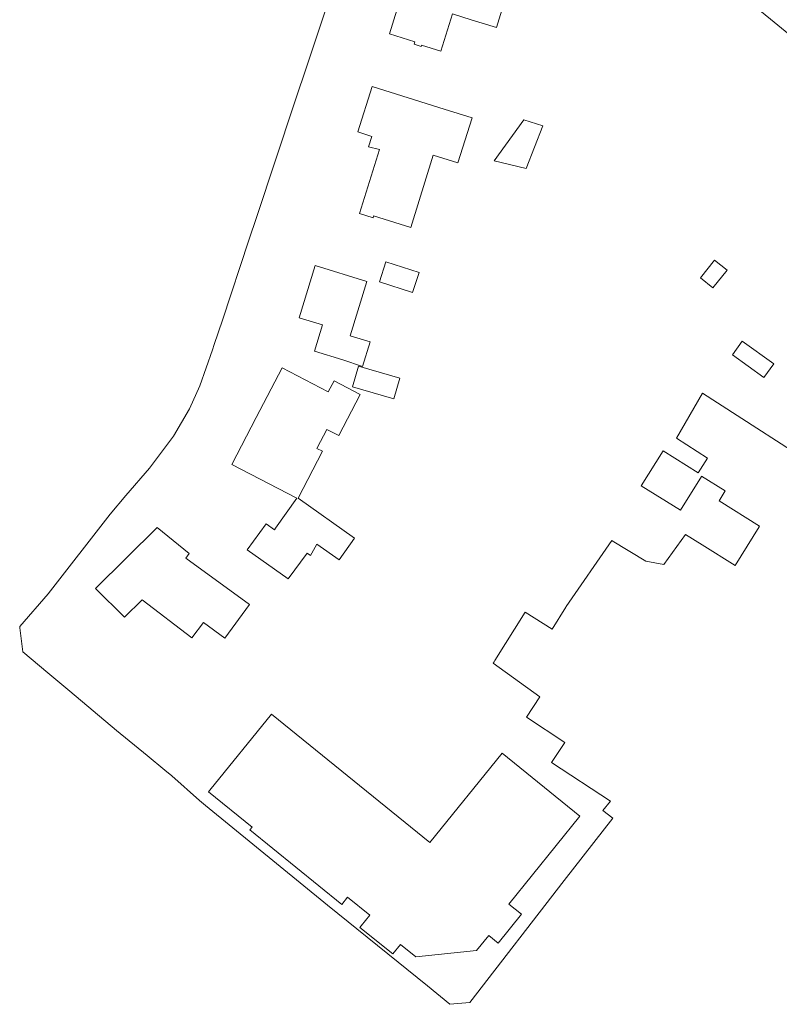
# Model space of a CAD drawing. Header units: metres. Extents: x 183400 to 185591, y 327112 to 329102.
# Tile 7 of 107: x 183400 to 183511, y 327740 to 327884. Entities that reach past the tile are written whole.
import ezdxf

# ---------------------------------------------------------------- set-up
doc = ezdxf.new("R2010")
doc.units = ezdxf.units.M
doc.layers.add('B-WE-OG-TERREIN_ERF-GV', color=7, linetype='Continuous', lineweight=18)

msp = doc.modelspace()

# ---------------------------------------------------------------- linework, layer by layer
at = {"layer": 'B-WE-OG-TERREIN_ERF-GV', "flags": 128}
for points in [[(183446.894, 327892.073), (183442.152, 327877.824), (183440.102, 327871.666), (183434.609, 327855.158), (183433.445, 327851.662), (183429.546, 327839.946), (183428.354, 327836.364), (183428.09, 327835.57), (183426.23, 327830.3), (183424.7, 327826.9), (183423.522, 327824.895), (183422.35, 327822.9), (183418.84, 327818.22), (183415.389, 327814.179), (183413.05, 327811.44), (183403.97, 327799.77), (183399.81, 327794.99), (183399.78, 327794.77), (183400.24, 327791.26), (183403.903, 327788.189), (183407.129, 327785.485), (183414.018, 327779.709), (183418.497, 327776.032), (183421.095, 327773.883), (183422.127, 327773.054), (183426.164, 327769.442), (183427.055, 327768.713), (183444.963, 327754.058), (183459.649, 327742.241), (183462.939, 327739.522), (183465.862, 327739.786), (183479.755, 327757.68), (183486.87, 327766.847), (183485.402, 327767.952), (183486.525, 327769.314), (183477.884, 327775.01), (183479.826, 327777.958), (183474.182, 327781.678), (183476.153, 327784.667), (183469.314, 327789.591), (183469.45, 327789.78), (183469.568, 327789.969), (183473.99, 327797.06), (183477.96, 327794.58), (183479.96, 327797.8), (183480.042, 327797.919), (183486.71, 327807.59), (183486.795, 327807.539), (183491.73, 327804.57), (183494.37, 327804.06), (183497.56, 327808.48), (183500, 327806.955), (183504.84, 327803.93), (183508.385, 327809.612), (183508.44, 327809.7), (183502.47, 327813.42), (183503.39, 327814.89), (183499.92, 327817.05), (183499.878, 327816.982), (183496.8, 327812.04), (183491.06, 327815.61), (183494.27, 327820.76), (183499.43, 327817.54), (183500.76, 327819.68), (183496.234, 327822.621), (183500.042, 327829.221), (183518.908, 327817.091)], [(183517.532, 327878.024), (183508.188, 327885.627)]]:
    msp.add_lwpolyline(points, dxfattribs=at)
for points in [[(183461.638, 327879.439), (183458.8, 327880.315), (183458.741, 327880.124), (183457.69, 327880.448), (183457.8, 327880.802), (183454.073, 327881.952), (183456.432, 327889.595), (183463.787, 327887.327), (183464.89, 327890.91), (183471.62, 327888.83), (183469.783, 327882.891), (183466.086, 327884.032), (183463.319, 327884.886), (183461.638, 327879.439)], [(183451.001, 327865.383), (183451.484, 327866.919), (183449.451, 327867.557), (183451.534, 327874.216), (183462.125, 327870.89), (183466.202, 327869.616), (183464.138, 327863.007), (183460.511, 327864.14), (183457.198, 327853.535), (183451.757, 327855.235), (183451.673, 327854.968), (183449.669, 327855.594), (183452.609, 327865.005), (183451.001, 327865.383)], [(183476.593, 327868.47), (183474.138, 327862.176), (183469.452, 327863.305), (183473.799, 327869.345), (183476.593, 327868.47)], [(183452.613, 327845.557), (183453.568, 327848.515), (183458.427, 327846.933), (183457.472, 327843.975), (183452.613, 327845.557)], [(183503.655, 327847.284), (183501.583, 327844.707), (183499.738, 327846.158), (183501.826, 327848.755), (183503.655, 327847.284)], [(183444.244, 327839.232), (183440.803, 327840.289), (183443.16, 327847.963), (183450.761, 327845.634), (183448.31, 327837.652), (183451.225, 327836.756), (183450.109, 327833.124), (183447.229, 327834.125), (183443.062, 327835.409), (183444.244, 327839.232)], [(183504.46, 327834.83), (183505.89, 327836.84), (183510.5, 327833.55), (183509.06, 327831.54), (183504.46, 327834.83)], [(183443.481, 327821.218), (183443.43, 327821.12), (183444.26, 327820.69), (183440.66, 327813.83), (183448.93, 327807.92), (183446.7, 327804.78), (183443.42, 327807.04), (183442.674, 327805.733), (183442.49, 327805.41), (183441.97, 327805.75), (183439.21, 327801.95), (183433.2, 327806.22), (183435.95, 327810.02), (183437.18, 327809.15), (183437.36, 327809.405), (183440.468, 327813.798), (183430.919, 327818.772), (183434.51, 327825.667), (183438.308, 327832.959), (183445.092, 327829.431), (183445.94, 327831.05), (183449.78, 327829.04), (183446.64, 327823), (183444.88, 327823.91), (183443.481, 327821.218)], [(183448.65, 327830.13), (183449.52, 327833.17), (183455.59, 327831.44), (183454.72, 327828.4), (183448.65, 327830.13)], [(183426.791, 327795.582), (183425.08, 327793.33), (183417.79, 327798.893), (183415.159, 327796.332), (183410.933, 327800.544), (183419.973, 327809.501), (183424.673, 327805.697), (183424.17, 327805.016), (183433.535, 327798.207), (183429.91, 327793.251), (183426.791, 327795.582)], [(183459.997, 327763.275), (183470.609, 327776.373), (183482.022, 327767.124), (183471.621, 327754.244), (183473.459, 327752.755), (183470.051, 327748.504), (183468.652, 327749.633), (183466.863, 327747.411), (183457.937, 327746.506), (183455.709, 327748.312), (183454.575, 327746.917), (183449.735, 327750.812), (183449.923, 327751.046), (183451.187, 327752.617), (183447.927, 327755.244), (183447.066, 327754.182), (183433.585, 327765.124), (183433.899, 327765.512), (183427.503, 327770.684), (183427.718, 327770.95), (183436.757, 327782.108), (183459.997, 327763.275)]]:
    msp.add_lwpolyline(points, close=True, dxfattribs=at)

doc.saveas('drawing.dxf')
